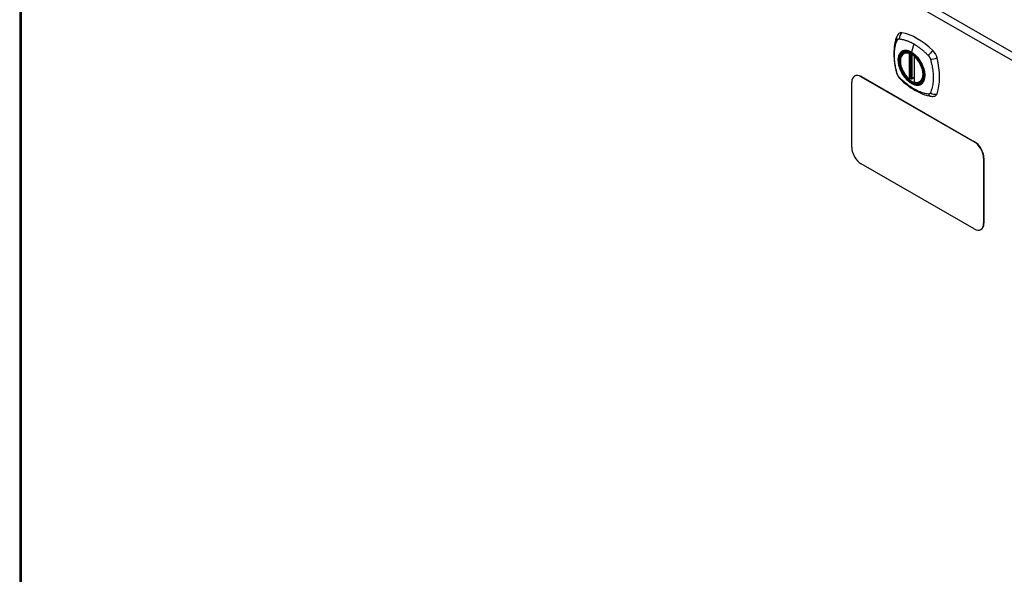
# Model space of a CAD drawing. Header units: inches. Extents: x 7 to 228, y 17 to 114.
# Tile 75 of 78: x 193 to 212, y 90 to 100. Entities that reach past the tile are written whole.
import ezdxf

# ---------------------------------------------------------------- set-up
doc = ezdxf.new("R2010")
doc.units = ezdxf.units.IN
doc.header["$MEASUREMENT"] = 0
doc.layers.add('Visible Edges(ANSI)', color=7, linetype='Continuous', lineweight=25)
doc.layers.add('Visible Tangent Edges(ANSI)', color=7, linetype='Continuous', lineweight=25)

msp = doc.modelspace()

# ---------------------------------------------------------------- linework, layer by layer
at = {"layer": 'Visible Edges(ANSI)'}
for p, q in [((193.437, 110.015), (193.437, 88.988)), ((210.032, 99.408), (210.042, 99.414)), ((210.226, 99.347), (210.226, 98.869)), ((209.111, 98.976), (209.107, 98.974)), ((209.232, 98.962), (211.353, 97.74)), ((209.236, 98.964), (211.357, 97.743)), ((210.157, 98.924), (210.143, 98.916)), ((210.172, 98.922), (210.17, 98.923)), ((210.226, 98.944), (210.185, 98.921)), ((209.055, 97.633), (209.055, 98.859)), ((210.344, 98.866), (210.354, 98.872)), ((211.53, 97.434), (211.53, 96.208)), ((211.534, 97.436), (211.534, 96.21)), ((211.353, 96.105), (209.232, 97.327)), ((211.482, 96.095), (211.478, 96.093))]:
    msp.add_line(p, q, dxfattribs=at)
at = {"layer": 'Visible Edges(ANSI)', "flags": 128}
for points in [[(209.898, 99.717), (209.89, 99.696), (209.884, 99.676), (209.878, 99.657), (209.873, 99.639), (209.869, 99.62), (209.865, 99.601), (209.858, 99.561), (209.852, 99.52), (209.848, 99.478), (209.846, 99.436), (209.845, 99.393), (209.846, 99.35), (209.848, 99.305), (209.852, 99.261), (209.857, 99.216), (209.864, 99.171), (209.873, 99.125), (209.882, 99.079), (209.888, 99.056), (209.891, 99.045), (209.894, 99.031)], [(209.936, 99.774), (209.923, 99.76), (209.912, 99.746), (209.904, 99.731), (209.898, 99.717)], [(210.13, 98.918), (210.116, 98.93), (210.102, 98.944), (210.089, 98.958), (210.076, 98.973), (210.064, 98.988), (210.052, 99.005), (210.04, 99.022), (210.03, 99.039), (210.02, 99.057), (210.01, 99.075), (210.002, 99.093), (209.994, 99.112), (209.987, 99.13), (209.981, 99.149), (209.975, 99.168), (209.971, 99.186), (209.968, 99.205), (209.965, 99.223), (209.964, 99.24), (209.963, 99.258), (209.963, 99.274), (209.965, 99.291), (209.967, 99.306), (209.97, 99.321), (209.975, 99.335), (209.98, 99.349), (209.986, 99.361), (209.994, 99.373), (210.002, 99.383), (210.011, 99.393), (210.021, 99.401), (210.032, 99.408)], [(210.286, 99.327), (210.304, 99.305), (210.321, 99.281), (210.338, 99.257), (210.353, 99.232), (210.367, 99.206), (210.38, 99.18), (210.391, 99.153), (210.401, 99.126)], [(209.894, 99.031), (209.899, 99.017), (209.904, 99.004), (209.91, 98.991), (209.916, 98.979), (209.924, 98.967), (209.932, 98.956), (209.941, 98.945), (209.95, 98.934)], [(209.95, 98.934), (209.96, 98.924), (209.969, 98.915), (209.987, 98.899), (210.021, 98.868), (210.056, 98.838), (210.092, 98.81), (210.128, 98.783), (210.165, 98.757), (210.202, 98.733), (210.239, 98.711), (210.277, 98.69), (210.314, 98.671), (210.352, 98.654), (210.391, 98.638), (210.429, 98.625), (210.467, 98.613), (210.505, 98.603), (210.524, 98.599), (210.534, 98.597), (210.546, 98.595)], [(210.17, 98.923), (210.168, 98.925), (210.164, 98.926), (210.16, 98.925), (210.157, 98.924)], [(210.344, 98.866), (210.332, 98.86), (210.32, 98.855), (210.306, 98.852), (210.293, 98.85), (210.279, 98.85), (210.264, 98.851), (210.25, 98.854), (210.235, 98.857)], [(210.546, 98.595), (210.561, 98.594), (210.577, 98.594), (210.595, 98.596), (210.613, 98.6)]]:
    msp.add_lwpolyline(points, dxfattribs=at)
at = {"layer": 'Visible Edges(ANSI)'}
for centre, start, end in [((210.238, 99.347), 137.2248, 180), ((210.138, 98.927), 229.4263, 299.936), ((210.179, 98.931), 232.2158, 299.936), ((210.238, 98.869), 180, 253.542)]:
    msp.add_arc(centre, 0.0118, start, end, dxfattribs=at)
for centre, major_axis, start_param, end_param in [((210.035, 99.628), (-0.088, 0.154), 5.827357, 6.408431), ((210.285, 98.63), (-0.639, 1.109), 5.172085, 5.827357), ((210.181, 99.133), (0.157, -0.273), 2.362013, 7.062765), ((210.536, 99.339), (0.088, -0.154), 1.114968, 2.030492), ((209.798, 99.474), (-0.639, 1.109), 3.601288, 4.256561), ((209.232, 98.757), (-0.125, 0.217), 5.499721, 7.070517), ((209.236, 98.76), (-0.125, 0.217), 5.499721, 6.283185), ((210.536, 98.759), (0.088, -0.154), 6.157956, 6.742881), ((209.232, 97.531), (-0.125, 0.217), 0.787332, 2.358128), ((211.353, 97.536), (0.125, -0.217), 0.787332, 2.358128), ((211.357, 97.538), (-0.125, 0.217), 3.928925, 5.499721), ((211.353, 96.309), (0.125, -0.217), 5.499721, 7.070517), ((211.357, 96.312), (0.125, -0.217), 0, 0.787332)]:
    msp.add_ellipse(centre, major_axis=major_axis, ratio=0.578093, start_param=start_param, end_param=end_param, dxfattribs=at)
msp.add_ellipse((210.177, 99.131), major_axis=(-0.16, 0.277), ratio=0.578093, dxfattribs=at)
at = {"layer": 'Visible Tangent Edges(ANSI)'}
for p, q in [((227.127, 90.591), (193.466, 109.975)), ((193.466, 109.975), (193.466, 88.948)), ((193.536, 110.096), (227.197, 90.712)), ((210.22, 99.578), (210.176, 99.422)), ((210.129, 99.4), (210.129, 98.922)), ((210.146, 99.4), (210.153, 99.404)), ((210.146, 98.922), (210.146, 99.4)), ((210.157, 99.402), (210.157, 98.928)), ((210.173, 98.929), (210.173, 99.395)), ((210.188, 98.926), (210.188, 99.386)), ((210.23, 98.864), (210.23, 99.342)), ((209.232, 98.962), (209.236, 98.964)), ((210.157, 98.928), (210.146, 98.922)), ((210.226, 98.948), (210.188, 98.926)), ((211.357, 97.743), (211.353, 97.74)), ((211.53, 97.434), (211.534, 97.436)), ((211.534, 96.21), (211.53, 96.208))]:
    msp.add_line(p, q, dxfattribs=at)
at = {"layer": 'Visible Tangent Edges(ANSI)', "flags": 128}
for points in [[(209.908, 99.016), (209.898, 99.049), (209.891, 99.079), (209.884, 99.109), (209.878, 99.138), (209.873, 99.168), (209.868, 99.197), (209.864, 99.226), (209.861, 99.254), (209.858, 99.283), (209.856, 99.311), (209.855, 99.338), (209.855, 99.366), (209.855, 99.392), (209.856, 99.419), (209.858, 99.445), (209.861, 99.47), (209.864, 99.494), (209.868, 99.518), (209.873, 99.542), (209.878, 99.565), (209.884, 99.587), (209.891, 99.609), (209.898, 99.63), (209.908, 99.652)], [(209.908, 99.652), (209.908, 99.653), (209.909, 99.653), (209.909, 99.654), (209.91, 99.655), (209.91, 99.656), (209.911, 99.657), (209.912, 99.657), (209.912, 99.658), (209.913, 99.659), (209.913, 99.66), (209.914, 99.66), (209.915, 99.661), (209.915, 99.662), (209.916, 99.662), (209.917, 99.663), (209.917, 99.664), (209.918, 99.664), (209.919, 99.665), (209.919, 99.665), (209.92, 99.666), (209.921, 99.666), (209.921, 99.667), (209.922, 99.667), (209.923, 99.668)], [(209.923, 99.668), (209.924, 99.668), (209.925, 99.669), (209.925, 99.669), (209.926, 99.669), (209.927, 99.67), (209.928, 99.67), (209.929, 99.67), (209.929, 99.671), (209.93, 99.671), (209.931, 99.671), (209.932, 99.672), (209.933, 99.672), (209.934, 99.672), (209.935, 99.672), (209.936, 99.672), (209.937, 99.672), (209.938, 99.673), (209.938, 99.673), (209.939, 99.673), (209.94, 99.673), (209.941, 99.673), (209.942, 99.673), (209.943, 99.673), (209.944, 99.673)], [(209.944, 99.673), (209.957, 99.672), (209.968, 99.67), (209.979, 99.669), (209.99, 99.666), (210.001, 99.664), (210.012, 99.662), (210.024, 99.659), (210.035, 99.656), (210.046, 99.653), (210.058, 99.649), (210.069, 99.646), (210.081, 99.642), (210.092, 99.638), (210.104, 99.634), (210.115, 99.629), (210.127, 99.624), (210.138, 99.619), (210.15, 99.614), (210.162, 99.609), (210.173, 99.603), (210.185, 99.597), (210.197, 99.591), (210.208, 99.584), (210.22, 99.578)], [(209.982, 99.428), (209.973, 99.42), (209.965, 99.411), (209.957, 99.401), (209.95, 99.39), (209.944, 99.378), (209.939, 99.366), (209.934, 99.352), (209.93, 99.338), (209.928, 99.324), (209.926, 99.308), (209.924, 99.292), (209.924, 99.275), (209.924, 99.258), (209.926, 99.241), (209.928, 99.223), (209.931, 99.205), (209.934, 99.186), (209.939, 99.168), (209.944, 99.149), (209.95, 99.13), (209.957, 99.111), (209.965, 99.093), (209.973, 99.074), (209.982, 99.056)], [(210.401, 99.126), (210.419, 99.058), (210.426, 98.992), (210.421, 98.933), (210.405, 98.884), (210.378, 98.845), (210.342, 98.82), (210.299, 98.809), (210.25, 98.813), (210.198, 98.832), (210.144, 98.864), (210.092, 98.908), (210.044, 98.963), (210.002, 99.025), (209.968, 99.093), (209.944, 99.162), (209.93, 99.229), (209.928, 99.293), (209.937, 99.348), (209.958, 99.394), (209.988, 99.427), (210.027, 99.447), (210.073, 99.452), (210.123, 99.442), (210.177, 99.418)], [(210.015, 99.447), (210.013, 99.447), (210.012, 99.446), (210.011, 99.445), (210.009, 99.445), (210.008, 99.444), (210.006, 99.443), (210.005, 99.443), (210.003, 99.442), (210.002, 99.441), (210, 99.44), (209.999, 99.44), (209.998, 99.439), (209.996, 99.438), (209.995, 99.437), (209.993, 99.436), (209.992, 99.436), (209.991, 99.435), (209.989, 99.434), (209.988, 99.433), (209.987, 99.432), (209.986, 99.431), (209.984, 99.43), (209.983, 99.429), (209.982, 99.428)], [(210.176, 99.422), (210.169, 99.426), (210.162, 99.43), (210.154, 99.433), (210.147, 99.437), (210.14, 99.44), (210.133, 99.443), (210.126, 99.445), (210.118, 99.447), (210.111, 99.449), (210.104, 99.451), (210.097, 99.453), (210.091, 99.454), (210.084, 99.455), (210.077, 99.455), (210.07, 99.456), (210.064, 99.456), (210.057, 99.456), (210.051, 99.455), (210.045, 99.455), (210.038, 99.454), (210.032, 99.453), (210.026, 99.451), (210.021, 99.449), (210.015, 99.447)], [(210.22, 99.578), (210.232, 99.571), (210.243, 99.564), (210.255, 99.557), (210.267, 99.549), (210.278, 99.541), (210.29, 99.533), (210.301, 99.525), (210.313, 99.517), (210.324, 99.508), (210.336, 99.5), (210.347, 99.491), (210.359, 99.482), (210.37, 99.472), (210.381, 99.463), (210.393, 99.453), (210.404, 99.443), (210.415, 99.433), (210.426, 99.423), (210.437, 99.413), (210.448, 99.403), (210.459, 99.392), (210.47, 99.381), (210.481, 99.371), (210.494, 99.356)], [(210.337, 99.262), (210.331, 99.27), (210.325, 99.279), (210.319, 99.287), (210.313, 99.295), (210.307, 99.304), (210.301, 99.311), (210.295, 99.319), (210.288, 99.327), (210.282, 99.334), (210.275, 99.341), (210.268, 99.348), (210.262, 99.355), (210.255, 99.362), (210.248, 99.369), (210.241, 99.375), (210.234, 99.381), (210.227, 99.387), (210.22, 99.393), (210.212, 99.398), (210.205, 99.403), (210.198, 99.408), (210.191, 99.413), (210.183, 99.418), (210.176, 99.422)], [(210.177, 99.418), (210.181, 99.416), (210.186, 99.413), (210.191, 99.41), (210.195, 99.407), (210.2, 99.404), (210.205, 99.4), (210.209, 99.397), (210.214, 99.394), (210.219, 99.39), (210.223, 99.386), (210.228, 99.383), (210.233, 99.379), (210.237, 99.375), (210.242, 99.371), (210.246, 99.367), (210.251, 99.363), (210.255, 99.358), (210.26, 99.354), (210.264, 99.35), (210.268, 99.345), (210.273, 99.341), (210.277, 99.336), (210.281, 99.331), (210.286, 99.327)], [(210.37, 99.204), (210.369, 99.207), (210.368, 99.209), (210.366, 99.212), (210.365, 99.214), (210.364, 99.217), (210.362, 99.219), (210.361, 99.221), (210.36, 99.224), (210.358, 99.226), (210.357, 99.229), (210.356, 99.231), (210.354, 99.234), (210.353, 99.236), (210.351, 99.238), (210.35, 99.241), (210.349, 99.243), (210.347, 99.245), (210.346, 99.248), (210.344, 99.25), (210.343, 99.253), (210.341, 99.255), (210.34, 99.257), (210.338, 99.26), (210.337, 99.262)], [(210.494, 99.356), (210.496, 99.354), (210.498, 99.352), (210.5, 99.35), (210.502, 99.347), (210.503, 99.345), (210.505, 99.342), (210.507, 99.34), (210.509, 99.337), (210.51, 99.335), (210.512, 99.332), (210.514, 99.33), (210.515, 99.327), (210.517, 99.324), (210.518, 99.321), (210.52, 99.319), (210.521, 99.316), (210.522, 99.313), (210.524, 99.31), (210.525, 99.308), (210.526, 99.305), (210.527, 99.302), (210.528, 99.299), (210.529, 99.296), (210.53, 99.293)], [(210.53, 99.293), (210.54, 99.26), (210.547, 99.231), (210.554, 99.201), (210.561, 99.172), (210.566, 99.143), (210.571, 99.113), (210.576, 99.085), (210.579, 99.056), (210.582, 99.028), (210.584, 99), (210.585, 98.972), (210.585, 98.945), (210.585, 98.918), (210.584, 98.892), (210.582, 98.866), (210.579, 98.841), (210.575, 98.816), (210.571, 98.792), (210.566, 98.768), (210.561, 98.745), (210.554, 98.723), (210.547, 98.701), (210.54, 98.68), (210.53, 98.658)], [(210.37, 98.832), (210.379, 98.84), (210.387, 98.849), (210.395, 98.859), (210.402, 98.87), (210.408, 98.882), (210.413, 98.895), (210.418, 98.908), (210.422, 98.922), (210.425, 98.937), (210.427, 98.952), (210.428, 98.968), (210.429, 98.985), (210.428, 99.002), (210.427, 99.02), (210.425, 99.037), (210.422, 99.056), (210.418, 99.074), (210.413, 99.093), (210.408, 99.111), (210.402, 99.13), (210.395, 99.149), (210.387, 99.168), (210.379, 99.186), (210.37, 99.204)], [(209.944, 98.953), (209.942, 98.956), (209.94, 98.958), (209.938, 98.96), (209.937, 98.963), (209.935, 98.965), (209.933, 98.968), (209.931, 98.97), (209.93, 98.973), (209.928, 98.975), (209.926, 98.978), (209.925, 98.98), (209.923, 98.983), (209.921, 98.986), (209.92, 98.989), (209.919, 98.991), (209.917, 98.994), (209.916, 98.997), (209.915, 99), (209.913, 99.002), (209.912, 99.005), (209.911, 99.008), (209.91, 99.011), (209.909, 99.014), (209.908, 99.016)], [(210.494, 98.637), (210.47, 98.639), (210.448, 98.644), (210.426, 98.649), (210.404, 98.654), (210.381, 98.661), (210.359, 98.669), (210.336, 98.677), (210.313, 98.686), (210.29, 98.697), (210.267, 98.708), (210.244, 98.72), (210.22, 98.733), (210.197, 98.747), (210.173, 98.762), (210.15, 98.777), (210.127, 98.794), (210.104, 98.811), (210.081, 98.829), (210.058, 98.847), (210.035, 98.867), (210.012, 98.887), (209.99, 98.907), (209.968, 98.929), (209.944, 98.953)], [(209.982, 99.056), (209.983, 99.053), (209.984, 99.051), (209.986, 99.048), (209.987, 99.046), (209.988, 99.044), (209.989, 99.041), (209.991, 99.039), (209.992, 99.036), (209.993, 99.034), (209.995, 99.031), (209.996, 99.029), (209.998, 99.027), (209.999, 99.024), (210, 99.022), (210.002, 99.019), (210.003, 99.017), (210.005, 99.015), (210.006, 99.012), (210.008, 99.01), (210.009, 99.008), (210.011, 99.005), (210.012, 99.003), (210.013, 99.001), (210.015, 98.998)], [(210.015, 98.998), (210.026, 98.981), (210.038, 98.965), (210.051, 98.949), (210.064, 98.934), (210.077, 98.919), (210.091, 98.905), (210.104, 98.892), (210.118, 98.879), (210.133, 98.868), (210.147, 98.857), (210.162, 98.847), (210.176, 98.838), (210.191, 98.831), (210.205, 98.824), (210.22, 98.818), (210.234, 98.813), (210.248, 98.809), (210.262, 98.807), (210.275, 98.805), (210.289, 98.804), (210.301, 98.805), (210.314, 98.806), (210.325, 98.809), (210.337, 98.813)], [(210.157, 98.928), (210.157, 98.928), (210.157, 98.928), (210.157, 98.928), (210.157, 98.928), (210.157, 98.928), (210.157, 98.928), (210.157, 98.928), (210.157, 98.928), (210.157, 98.928), (210.157, 98.928), (210.157, 98.928), (210.157, 98.927), (210.157, 98.927), (210.157, 98.927), (210.157, 98.927), (210.157, 98.927), (210.157, 98.927), (210.157, 98.927), (210.157, 98.927), (210.157, 98.927), (210.157, 98.927), (210.157, 98.927), (210.157, 98.927), (210.157, 98.927)], [(210.157, 98.927), (210.157, 98.926), (210.157, 98.926), (210.157, 98.926), (210.157, 98.926), (210.157, 98.926), (210.157, 98.926), (210.157, 98.925), (210.157, 98.925), (210.157, 98.925), (210.157, 98.925), (210.157, 98.925), (210.157, 98.925), (210.157, 98.925), (210.157, 98.925), (210.157, 98.925), (210.157, 98.924), (210.157, 98.924), (210.157, 98.924), (210.157, 98.924), (210.157, 98.924), (210.157, 98.924), (210.157, 98.924), (210.157, 98.924), (210.157, 98.924)], [(210.157, 98.924), (210.157, 98.924), (210.157, 98.924), (210.157, 98.924), (210.157, 98.924), (210.157, 98.924), (210.157, 98.924), (210.157, 98.924), (210.157, 98.924), (210.157, 98.924), (210.157, 98.924), (210.157, 98.924), (210.157, 98.924), (210.157, 98.924), (210.157, 98.924), (210.157, 98.924), (210.157, 98.924), (210.157, 98.924), (210.157, 98.924), (210.157, 98.924), (210.157, 98.924), (210.157, 98.924), (210.157, 98.924), (210.157, 98.924), (210.157, 98.924)], [(210.17, 98.923), (210.17, 98.923), (210.17, 98.923), (210.17, 98.923), (210.17, 98.923), (210.17, 98.923), (210.171, 98.923), (210.171, 98.923), (210.171, 98.923), (210.171, 98.923), (210.171, 98.923), (210.171, 98.923), (210.171, 98.923), (210.171, 98.923), (210.171, 98.923), (210.171, 98.923), (210.171, 98.923), (210.171, 98.923), (210.171, 98.923), (210.171, 98.923), (210.171, 98.923), (210.171, 98.923), (210.171, 98.923), (210.171, 98.923), (210.171, 98.923)], [(210.171, 98.923), (210.171, 98.923), (210.172, 98.923), (210.172, 98.923), (210.172, 98.923), (210.172, 98.923), (210.172, 98.923), (210.172, 98.923), (210.172, 98.923), (210.172, 98.923), (210.172, 98.923), (210.172, 98.924), (210.172, 98.924), (210.172, 98.924), (210.172, 98.924), (210.172, 98.924), (210.172, 98.924), (210.172, 98.924), (210.172, 98.925), (210.172, 98.925), (210.172, 98.925), (210.172, 98.925), (210.172, 98.925), (210.172, 98.925), (210.172, 98.926)], [(210.172, 98.926), (210.172, 98.926), (210.172, 98.926), (210.172, 98.926), (210.172, 98.926), (210.172, 98.926), (210.172, 98.926), (210.172, 98.927), (210.172, 98.927), (210.172, 98.927), (210.172, 98.927), (210.172, 98.927), (210.172, 98.927), (210.172, 98.927), (210.172, 98.928), (210.172, 98.928), (210.172, 98.928), (210.172, 98.928), (210.172, 98.928), (210.172, 98.928), (210.172, 98.928), (210.172, 98.929), (210.172, 98.929), (210.173, 98.929), (210.173, 98.929)], [(210.337, 98.813), (210.338, 98.814), (210.34, 98.814), (210.341, 98.815), (210.343, 98.815), (210.344, 98.816), (210.346, 98.817), (210.347, 98.817), (210.349, 98.818), (210.35, 98.819), (210.351, 98.82), (210.353, 98.82), (210.354, 98.821), (210.356, 98.822), (210.357, 98.823), (210.358, 98.824), (210.36, 98.825), (210.361, 98.825), (210.362, 98.826), (210.364, 98.827), (210.365, 98.828), (210.366, 98.829), (210.368, 98.83), (210.369, 98.831), (210.37, 98.832)], [(210.53, 98.658), (210.529, 98.656), (210.528, 98.655), (210.527, 98.653), (210.526, 98.652), (210.525, 98.65), (210.524, 98.649), (210.522, 98.648), (210.521, 98.646), (210.52, 98.645), (210.518, 98.644), (210.517, 98.643), (210.515, 98.642), (210.514, 98.641), (210.512, 98.64), (210.51, 98.64), (210.509, 98.639), (210.507, 98.639), (210.505, 98.638), (210.503, 98.638), (210.502, 98.637), (210.5, 98.637), (210.498, 98.637), (210.496, 98.637), (210.494, 98.637)]]:
    msp.add_lwpolyline(points, dxfattribs=at)
at = {"layer": 'Visible Tangent Edges(ANSI)'}
for centre, major_axis, ratio, start_param, end_param in [((210.008, 99.675), (-0.11, 0.042), 0.703309, 0, 0.764267), ((210.035, 99.691), (0.026, 0.115), 0.753973, 0.758368, 1.895638), ((210.18, 99.132), (-0.173, 0.3), 0.578093, 5.049679, 10.658285), ((210.179, 99.132), (-0.15, 0.261), 0.578093, 5.737686, 8.403348), ((210.564, 99.386), (0.0787, 0.0881), 0.342407, 1.057534, 2.194805), ((210.188, 99.137), (-0.156, 0.271), 0.578093, 6.165882, 6.283185), ((210.138, 99.405), (-0.0033, -0.0113), 0.697548, 4.260322, 5.344494), ((210.138, 99.405), (-0.0118, 0), 0.575862, 0.785398, 2.356194), ((210.138, 99.405), (0.0059, -0.0102), 0.578093, 0.787332, 1.523057), ((210.179, 99.422), (-0.00246, -0.00426), 0.578093, 5.124962, 6.139355), ((210.238, 99.347), (-0.0118, 0), 0.575862, 0, 0.785398), ((210.238, 99.347), (0.00768, 0.00897), 0.426057, 1.534849, 2.448406), ((210.179, 99.132), (0.15, -0.261), 0.578093, 5.737686, 8.403348), ((210.591, 99.339), (0.116, 0.024), 0.339589, 4.087332, 5.224602), ((210.008, 99.063), (-0.114, -0.032), 0.388839, 0, 0.392668), ((210.035, 99.017), (-0.0848, -0.0822), 0.391657, 5.889683, 6.283185), ((210.138, 98.927), (0.0118, 0), 0.575862, 3.926991, 5.497787), ((210.138, 98.927), (-0.00768, -0.00897), 0.426057, 5.589999, 6.283185), ((210.138, 98.927), (0.0059, -0.0102), 0.578093, 0, 0.787332), ((210.166, 98.923), (-0.0118, 0), 0.575862, 4.088863, 5.497787), ((210.165, 98.92), (-0.0116, 0.0022), 0.652556, 4.188914, 5.615495), ((210.163, 98.914), (-0.00924, 0.00735), 0.983585, 4.628275, 5.94423), ((210.179, 98.931), (-0.00724, -0.00933), 0.471826, 6.077811, 6.283185), ((210.179, 98.931), (0.0118, 0), 0.575862, 4.073452, 5.497787), ((210.179, 98.931), (0.0059, -0.0102), 0.578093, 0, 0.787332), ((210.188, 99.137), (0.156, -0.271), 0.578093, 0, 0.117303), ((210.238, 98.869), (-0.0118, 0), 0.575862, 0, 0.785398), ((210.238, 98.869), (-0.0033, -0.0113), 0.697548, 5.344494, 6.283185), ((210.564, 98.712), (-0.019, -0.117), 0.704723, 5.515471, 6.283185), ((210.591, 98.727), (0.113, -0.034), 0.752559, 4.384035, 5.521305)]:
    msp.add_ellipse(centre, major_axis=major_axis, ratio=ratio, start_param=start_param, end_param=end_param, dxfattribs=at)
for centre, major_axis in [((210.18, 99.133), (0.171, -0.297)), ((210.177, 99.131), (-0.162, 0.282)), ((210.177, 99.131), (0.162, -0.281))]:
    msp.add_ellipse(centre, major_axis=major_axis, ratio=0.578093, dxfattribs=at)

doc.saveas('drawing.dxf')
